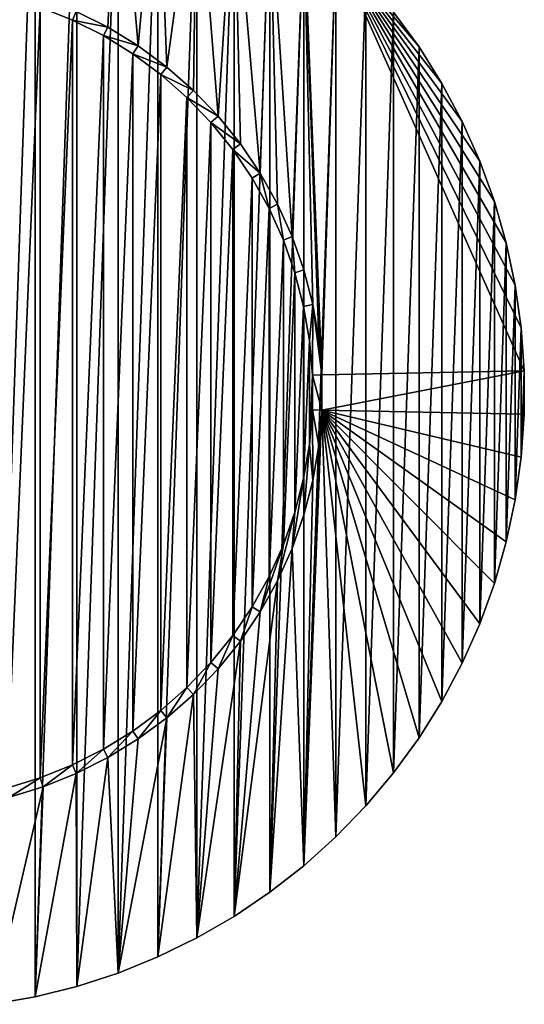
# Model space of a CAD drawing. Extents: x -300 to 306, y -600 to 600.
# Tile 24 of 33: x -220 to -193, y 259 to 311. Entities that reach past the tile are written whole.
import ezdxf

# ---------------------------------------------------------------- set-up
doc = ezdxf.new("R2010")
doc.units = 0
doc.header["$MEASUREMENT"] = 0

msp = doc.modelspace()

# ---------------------------------------------------------------- linework, layer by layer
for points in [[(-221.245193, 258.816315, -29), (-219.0112, 322.789795, -29), (-221.245193, 323.183685, -29)], [(-219.0112, 259.210205, -29), (-219.0112, 322.789795, -29), (-221.245193, 258.816315, -29)], [(-219.0112, 259.210205, -29), (-216.810104, 322.240997, -29), (-219.0112, 322.789795, -29)], [(-216.810104, 259.759003, -29), (-216.810104, 322.240997, -29), (-219.0112, 259.210205, -29)], [(-216.810104, 259.759003, -29), (-214.652603, 321.540009, -29), (-216.810104, 322.240997, -29)], [(-216.846207, 311.046997, -30), (-214.652603, 321.540009, -30), (-215.178696, 310.206299, -30)], [(-214.652603, 260.459991, -29), (-214.652603, 321.540009, -29), (-216.810104, 259.759003, -29)], [(-215.178696, 310.206299, -30), (-214.652603, 321.540009, -30), (-213.588501, 309.227203, -30)], [(-213.588501, 309.227203, -30), (-214.652603, 321.540009, -30), (-212.549393, 320.690186, -30)], [(-214.652603, 260.459991, -29), (-212.549393, 320.690186, -29), (-214.652603, 321.540009, -29)], [(-212.549393, 261.309814, -29), (-212.549393, 320.690186, -29), (-214.652603, 260.459991, -29)], [(-213.588501, 309.227203, -30), (-212.549393, 320.690186, -30), (-212.087097, 308.116791, -30)], [(-212.087097, 308.116791, -30), (-212.549393, 320.690186, -30), (-210.510498, 319.695801, -30)], [(-212.549393, 261.309814, -29), (-210.510498, 319.695801, -29), (-212.549393, 320.690186, -29)], [(-210.510498, 262.304199, -29), (-210.510498, 319.695801, -29), (-212.549393, 261.309814, -29)], [(-212.087097, 308.116791, -30), (-210.510498, 319.695801, -30), (-210.685303, 306.882996, -30)], [(-210.685303, 306.882996, -30), (-210.510498, 319.695801, -30), (-209.393204, 305.534912, -30)], [(-209.393204, 305.534912, -30), (-210.510498, 319.695801, -30), (-208.545898, 318.561615, -30)], [(-210.510498, 262.304199, -29), (-208.545898, 318.561615, -29), (-210.510498, 319.695801, -29)], [(-208.545898, 263.438385, -29), (-208.545898, 318.561615, -29), (-210.510498, 262.304199, -29)], [(-209.393204, 305.534912, -30), (-208.545898, 318.561615, -30), (-208.220001, 304.081909, -30)], [(-207.174301, 302.53479, -30), (-208.220001, 304.081909, -30), (-208.545898, 318.561615, -30)], [(-206.665298, 317.293091, -30), (-207.174301, 302.53479, -30), (-208.545898, 318.561615, -30)], [(-208.545898, 263.438385, -29), (-206.665298, 317.293091, -29), (-208.545898, 318.561615, -29)], [(-206.665298, 264.706909, -29), (-206.665298, 317.293091, -29), (-208.545898, 263.438385, -29)], [(-206.665298, 317.293091, -30), (-206.263596, 300.90451, -30), (-207.174301, 302.53479, -30)], [(-204.877701, 315.896515, -30), (-205.4944, 299.202911, -30), (-206.665298, 317.293091, -30)], [(-205.4944, 299.202911, -30), (-206.263596, 300.90451, -30), (-206.665298, 317.293091, -30)], [(-206.665298, 264.706909, -29), (-204.877701, 315.896515, -29), (-206.665298, 317.293091, -29)], [(-204.877701, 266.103485, -29), (-204.877701, 315.896515, -29), (-206.665298, 264.706909, -29)], [(-204.877701, 315.896515, -30), (-204.872299, 297.442108, -30), (-205.4944, 299.202911, -30)], [(-203.191895, 314.37851, -30), (-203.927795, 291.933685, -30), (-204.877701, 315.896515, -30)], [(-204.877701, 315.896515, -30), (-203.927795, 291.933685, -30), (-204.086197, 293.794403, -30)], [(-204.877701, 315.896515, -30), (-204.086197, 293.794403, -30), (-204.401794, 295.634888, -30)], [(-204.877701, 315.896515, -30), (-204.401794, 295.634888, -30), (-204.872299, 297.442108, -30)], [(-204.877701, 266.103485, -29), (-203.191895, 314.37851, -29), (-204.877701, 315.896515, -29)], [(-203.191895, 267.62149, -29), (-203.191895, 314.37851, -29), (-204.877701, 266.103485, -29)], [(-203.191895, 314.37851, -30), (-193.288101, 292.134186, -30), (-203.927795, 291.933685, -30)], [(-203.191895, 314.37851, -30), (-200.158005, 311.009003, -30), (-198.8246, 309.173798, -30)], [(-203.191895, 314.37851, -30), (-198.8246, 309.173798, -30), (-197.622498, 307.25, -30)], [(-203.191895, 314.37851, -30), (-197.622498, 307.25, -30), (-196.557495, 305.247101, -30)], [(-203.191895, 314.37851, -30), (-196.557495, 305.247101, -30), (-195.634796, 303.174713, -30)], [(-203.191895, 314.37851, -30), (-195.634796, 303.174713, -30), (-194.858994, 301.043091, -30)], [(-203.191895, 314.37851, -30), (-194.858994, 301.043091, -30), (-194.233704, 298.862488, -30)], [(-203.191895, 314.37851, -30), (-194.233704, 298.862488, -30), (-193.7621, 296.643585, -30)], [(-203.191895, 314.37851, -30), (-193.7621, 296.643585, -30), (-193.446396, 294.397186, -30)], [(-203.191895, 314.37851, -30), (-193.446396, 294.397186, -30), (-193.288101, 292.134186, -30)], [(-203.191895, 267.62149, -29), (-201.616104, 312.746704, -29), (-203.191895, 314.37851, -29)], [(-201.616104, 269.253296, -29), (-201.616104, 312.746704, -29), (-203.191895, 267.62149, -29)], [(-201.616104, 269.253296, -29), (-200.158005, 311.009003, -29), (-201.616104, 312.746704, -29)], [(-220.490494, 270.193787, -30), (-220.490494, 311.806213, -30), (-218.745499, 311.271912, -30)], [(-220.490494, 270.193787, -30), (-218.745499, 311.271912, -30), (-218.745499, 270.728088, -30)], [(-218.745499, 270.728088, -30), (-218.745499, 311.271912, -30), (-217.052094, 310.5914, -30)], [(-218.745499, 311.271912, -30), (-218.745499, 311.271912, -29.5), (-217.052094, 310.5914, -30)], [(-217.052094, 310.5914, -30), (-218.745499, 311.271912, -29.5), (-217.052094, 310.5914, -29.5)], [(-218.745499, 311.271912, -29.5), (-216.846207, 311.046997, -29.5), (-217.052094, 310.5914, -29.5)], [(-217.052094, 310.5914, -29.5), (-216.846207, 311.046997, -29.5), (-215.178696, 310.206299, -29.5)], [(-215.178696, 310.206299, -30), (-215.178696, 310.206299, -29.5), (-216.846207, 311.046997, -29.5)], [(-215.178696, 310.206299, -30), (-216.846207, 311.046997, -29.5), (-216.846207, 311.046997, -30)], [(-200.158005, 270.990997, -29), (-200.158005, 311.009003, -29), (-201.616104, 269.253296, -29)], [(-200.158005, 270.990997, -29), (-198.8246, 309.173798, -29), (-200.158005, 311.009003, -29)], [(-200.158005, 311.009003, -30), (-200.158005, 311.009003, -29), (-198.8246, 309.173798, -30)], [(-198.8246, 309.173798, -30), (-200.158005, 311.009003, -29), (-198.8246, 309.173798, -29)], [(-218.745499, 270.728088, -30), (-217.052094, 310.5914, -30), (-217.052094, 271.4086, -30)], [(-217.052094, 271.4086, -30), (-217.052094, 310.5914, -30), (-215.422501, 309.769806, -30)], [(-217.052094, 310.5914, -30), (-217.052094, 310.5914, -29.5), (-215.422501, 309.769806, -30)], [(-215.422501, 309.769806, -30), (-217.052094, 310.5914, -29.5), (-215.422501, 309.769806, -29.5)], [(-217.052094, 310.5914, -29.5), (-215.178696, 310.206299, -29.5), (-215.422501, 309.769806, -29.5)], [(-217.052094, 271.4086, -30), (-215.422501, 309.769806, -30), (-215.422501, 272.230194, -30)], [(-215.422501, 309.769806, -29.5), (-215.178696, 310.206299, -29.5), (-213.588501, 309.227203, -29.5)], [(-215.422501, 272.230194, -30), (-215.422501, 309.769806, -30), (-213.8685, 308.812988, -30)], [(-215.422501, 309.769806, -30), (-215.422501, 309.769806, -29.5), (-213.8685, 308.812988, -30)], [(-213.8685, 308.812988, -30), (-215.422501, 309.769806, -29.5), (-213.8685, 308.812988, -29.5)], [(-215.422501, 309.769806, -29.5), (-213.588501, 309.227203, -29.5), (-213.8685, 308.812988, -29.5)], [(-213.588501, 309.227203, -30), (-213.588501, 309.227203, -29.5), (-215.178696, 310.206299, -29.5)], [(-213.588501, 309.227203, -30), (-215.178696, 310.206299, -29.5), (-215.178696, 310.206299, -30)], [(-213.8685, 308.812988, -29.5), (-213.588501, 309.227203, -29.5), (-212.087097, 308.116791, -29.5)], [(-212.087097, 308.116791, -30), (-212.087097, 308.116791, -29.5), (-213.588501, 309.227203, -29.5)], [(-212.087097, 308.116791, -30), (-213.588501, 309.227203, -29.5), (-213.588501, 309.227203, -30)], [(-215.422501, 272.230194, -30), (-213.8685, 308.812988, -30), (-213.8685, 273.187012, -30)], [(-213.8685, 273.187012, -30), (-213.8685, 308.812988, -30), (-212.401306, 307.727814, -30)], [(-213.8685, 308.812988, -30), (-213.8685, 308.812988, -29.5), (-212.401306, 307.727814, -30)], [(-212.401306, 307.727814, -30), (-213.8685, 308.812988, -29.5), (-212.401306, 307.727814, -29.5)], [(-213.8685, 308.812988, -29.5), (-212.087097, 308.116791, -29.5), (-212.401306, 307.727814, -29.5)], [(-198.8246, 272.826202, -29), (-198.8246, 309.173798, -29), (-200.158005, 270.990997, -29)], [(-198.8246, 272.826202, -29), (-197.622498, 307.25, -29), (-198.8246, 309.173798, -29)], [(-198.8246, 309.173798, -30), (-198.8246, 309.173798, -29), (-197.622498, 307.25, -30)], [(-197.622498, 307.25, -30), (-198.8246, 309.173798, -29), (-197.622498, 307.25, -29)], [(-213.8685, 273.187012, -30), (-212.401306, 307.727814, -30), (-212.401306, 274.272186, -30)], [(-212.401306, 307.727814, -29.5), (-212.087097, 308.116791, -29.5), (-210.685303, 306.882996, -29.5)], [(-212.401306, 274.272186, -30), (-212.401306, 307.727814, -30), (-211.031296, 306.522095, -30)], [(-212.401306, 307.727814, -30), (-212.401306, 307.727814, -29.5), (-211.031296, 306.522095, -30)], [(-211.031296, 306.522095, -30), (-212.401306, 307.727814, -29.5), (-211.031296, 306.522095, -29.5)], [(-212.401306, 307.727814, -29.5), (-210.685303, 306.882996, -29.5), (-211.031296, 306.522095, -29.5)], [(-210.685303, 306.882996, -30), (-210.685303, 306.882996, -29.5), (-212.087097, 308.116791, -29.5)], [(-210.685303, 306.882996, -30), (-212.087097, 308.116791, -29.5), (-212.087097, 308.116791, -30)], [(-197.622498, 274.75, -29), (-197.622498, 307.25, -29), (-198.8246, 272.826202, -29)], [(-197.622498, 274.75, -29), (-196.557495, 305.247101, -29), (-197.622498, 307.25, -29)], [(-197.622498, 307.25, -30), (-197.622498, 307.25, -29), (-196.557495, 305.247101, -30)], [(-196.557495, 305.247101, -30), (-197.622498, 307.25, -29), (-196.557495, 305.247101, -29)], [(-211.031296, 306.522095, -29.5), (-210.685303, 306.882996, -29.5), (-209.393204, 305.534912, -29.5)], [(-209.393204, 305.534912, -30), (-209.393204, 305.534912, -29.5), (-210.685303, 306.882996, -29.5)], [(-209.393204, 305.534912, -30), (-210.685303, 306.882996, -29.5), (-210.685303, 306.882996, -30)], [(-212.401306, 274.272186, -30), (-211.031296, 306.522095, -30), (-211.031296, 275.477905, -30)], [(-211.031296, 275.477905, -30), (-211.031296, 306.522095, -30), (-209.768494, 305.204498, -30)], [(-211.031296, 306.522095, -30), (-211.031296, 306.522095, -29.5), (-209.768494, 305.204498, -30)], [(-209.768494, 305.204498, -30), (-211.031296, 306.522095, -29.5), (-209.768494, 305.204498, -29.5)], [(-211.031296, 306.522095, -29.5), (-209.393204, 305.534912, -29.5), (-209.768494, 305.204498, -29.5)], [(-211.031296, 275.477905, -30), (-209.768494, 305.204498, -30), (-209.768494, 276.795502, -30)], [(-209.768494, 305.204498, -29.5), (-209.393204, 305.534912, -29.5), (-208.220001, 304.081909, -29.5)], [(-209.768494, 276.795502, -30), (-209.768494, 305.204498, -30), (-208.622101, 303.784607, -30)], [(-209.768494, 305.204498, -30), (-209.768494, 305.204498, -29.5), (-208.622101, 303.784607, -30)], [(-208.622101, 303.784607, -30), (-209.768494, 305.204498, -29.5), (-208.622101, 303.784607, -29.5)], [(-209.768494, 305.204498, -29.5), (-208.220001, 304.081909, -29.5), (-208.622101, 303.784607, -29.5)], [(-208.220001, 304.081909, -30), (-208.220001, 304.081909, -29.5), (-209.393204, 305.534912, -29.5)], [(-208.220001, 304.081909, -30), (-209.393204, 305.534912, -29.5), (-209.393204, 305.534912, -30)], [(-196.557495, 276.752899, -29), (-196.557495, 305.247101, -29), (-197.622498, 274.75, -29)], [(-196.557495, 276.752899, -29), (-195.634796, 303.174713, -29), (-196.557495, 305.247101, -29)], [(-196.557495, 305.247101, -30), (-196.557495, 305.247101, -29), (-195.634796, 303.174713, -30)], [(-195.634796, 303.174713, -30), (-196.557495, 305.247101, -29), (-195.634796, 303.174713, -29)], [(-208.622101, 303.784607, -29.5), (-208.220001, 304.081909, -29.5), (-207.174301, 302.53479, -29.5)], [(-207.174301, 302.53479, -30), (-207.174301, 302.53479, -29.5), (-208.220001, 304.081909, -29.5)], [(-207.174301, 302.53479, -30), (-208.220001, 304.081909, -29.5), (-208.220001, 304.081909, -30)], [(-209.768494, 276.795502, -30), (-208.622101, 303.784607, -30), (-208.622101, 278.215393, -30)], [(-208.622101, 278.215393, -30), (-208.622101, 303.784607, -30), (-207.600098, 302.272614, -30)], [(-208.622101, 303.784607, -30), (-208.622101, 303.784607, -29.5), (-207.600098, 302.272614, -30)], [(-207.600098, 302.272614, -30), (-208.622101, 303.784607, -29.5), (-207.600098, 302.272614, -29.5)], [(-208.622101, 303.784607, -29.5), (-207.174301, 302.53479, -29.5), (-207.600098, 302.272614, -29.5)], [(-195.634796, 278.825287, -29), (-195.634796, 303.174713, -29), (-196.557495, 276.752899, -29)], [(-195.634796, 278.825287, -29), (-194.858994, 301.043091, -29), (-195.634796, 303.174713, -29)], [(-195.634796, 303.174713, -30), (-195.634796, 303.174713, -29), (-194.858994, 301.043091, -30)], [(-194.858994, 301.043091, -30), (-195.634796, 303.174713, -29), (-194.858994, 301.043091, -29)], [(-207.600098, 302.272614, -29.5), (-207.174301, 302.53479, -29.5), (-206.710098, 300.679413, -29.5)], [(-206.263596, 300.90451, -30), (-206.263596, 300.90451, -29.5), (-207.174301, 302.53479, -29.5)], [(-206.263596, 300.90451, -30), (-207.174301, 302.53479, -29.5), (-207.174301, 302.53479, -30)], [(-206.263596, 300.90451, -29.5), (-206.710098, 300.679413, -29.5), (-207.174301, 302.53479, -29.5)], [(-208.622101, 278.215393, -30), (-207.600098, 302.272614, -30), (-207.600098, 279.727386, -30)], [(-207.600098, 279.727386, -30), (-207.600098, 302.272614, -30), (-206.710098, 300.679413, -30)], [(-207.600098, 302.272614, -30), (-207.600098, 302.272614, -29.5), (-206.710098, 300.679413, -30)], [(-206.710098, 300.679413, -30), (-207.600098, 302.272614, -29.5), (-206.710098, 300.679413, -29.5)], [(-194.858994, 280.956909, -29), (-194.858994, 301.043091, -29), (-195.634796, 278.825287, -29)], [(-194.858994, 280.956909, -29), (-194.233704, 298.862488, -29), (-194.858994, 301.043091, -29)], [(-194.858994, 301.043091, -30), (-194.858994, 301.043091, -29), (-194.233704, 298.862488, -30)], [(-194.233704, 298.862488, -30), (-194.858994, 301.043091, -29), (-194.233704, 298.862488, -29)], [(-207.600098, 279.727386, -30), (-206.710098, 300.679413, -30), (-206.710098, 281.320587, -30)], [(-206.263596, 300.90451, -29.5), (-205.958405, 299.016388, -29.5), (-206.710098, 300.679413, -29.5)], [(-206.710098, 281.320587, -30), (-206.710098, 300.679413, -30), (-205.958405, 299.016388, -30)], [(-206.710098, 300.679413, -30), (-206.710098, 300.679413, -29.5), (-205.958405, 299.016388, -30)], [(-205.958405, 299.016388, -30), (-206.710098, 300.679413, -29.5), (-205.958405, 299.016388, -29.5)], [(-205.4944, 299.202911, -30), (-205.4944, 299.202911, -29.5), (-206.263596, 300.90451, -29.5)], [(-205.4944, 299.202911, -30), (-206.263596, 300.90451, -29.5), (-206.263596, 300.90451, -30)], [(-205.4944, 299.202911, -29.5), (-205.958405, 299.016388, -29.5), (-206.263596, 300.90451, -29.5)], [(-206.710098, 281.320587, -30), (-205.958405, 299.016388, -30), (-205.958405, 282.983612, -30)], [(-205.4944, 299.202911, -29.5), (-205.350403, 297.295685, -29.5), (-205.958405, 299.016388, -29.5)], [(-205.958405, 282.983612, -30), (-205.958405, 299.016388, -30), (-205.350403, 297.295685, -30)], [(-205.958405, 299.016388, -30), (-205.958405, 299.016388, -29.5), (-205.350403, 297.295685, -30)], [(-205.350403, 297.295685, -30), (-205.958405, 299.016388, -29.5), (-205.350403, 297.295685, -29.5)], [(-204.872299, 297.442108, -30), (-204.872299, 297.442108, -29.5), (-205.4944, 299.202911, -29.5)], [(-204.872299, 297.442108, -30), (-205.4944, 299.202911, -29.5), (-205.4944, 299.202911, -30)], [(-204.872299, 297.442108, -29.5), (-205.350403, 297.295685, -29.5), (-205.4944, 299.202911, -29.5)], [(-194.233704, 283.137512, -29), (-194.233704, 298.862488, -29), (-194.858994, 280.956909, -29)], [(-194.233704, 283.137512, -29), (-193.7621, 296.643585, -29), (-194.233704, 298.862488, -29)], [(-194.233704, 298.862488, -30), (-194.233704, 298.862488, -29), (-193.7621, 296.643585, -30)], [(-193.7621, 296.643585, -30), (-194.233704, 298.862488, -29), (-193.7621, 296.643585, -29)], [(-205.958405, 282.983612, -30), (-205.350403, 297.295685, -30), (-205.350403, 284.704315, -30)], [(-204.872299, 297.442108, -29.5), (-204.890503, 295.529602, -29.5), (-205.350403, 297.295685, -29.5)], [(-205.350403, 284.704315, -30), (-205.350403, 297.295685, -30), (-204.890503, 295.529602, -30)], [(-205.350403, 297.295685, -30), (-205.350403, 297.295685, -29.5), (-204.890503, 295.529602, -30)], [(-204.890503, 295.529602, -30), (-205.350403, 297.295685, -29.5), (-204.890503, 295.529602, -29.5)], [(-204.401794, 295.634888, -29.5), (-204.890503, 295.529602, -29.5), (-204.872299, 297.442108, -29.5)], [(-204.401794, 295.634888, -30), (-204.401794, 295.634888, -29.5), (-204.872299, 297.442108, -29.5)], [(-204.401794, 295.634888, -30), (-204.872299, 297.442108, -29.5), (-204.872299, 297.442108, -30)], [(-193.7621, 285.356415, -29), (-193.7621, 296.643585, -29), (-194.233704, 283.137512, -29)], [(-193.7621, 285.356415, -29), (-193.446396, 294.397186, -29), (-193.7621, 296.643585, -29)], [(-193.7621, 296.643585, -30), (-193.7621, 296.643585, -29), (-193.446396, 294.397186, -30)], [(-193.446396, 294.397186, -30), (-193.7621, 296.643585, -29), (-193.446396, 294.397186, -29)], [(-205.350403, 284.704315, -30), (-204.890503, 295.529602, -30), (-204.890503, 286.470398, -30)], [(-204.401794, 295.634888, -29.5), (-204.582108, 293.730896, -29.5), (-204.890503, 295.529602, -29.5)], [(-204.890503, 286.470398, -30), (-204.890503, 295.529602, -30), (-204.582108, 293.730896, -30)], [(-204.890503, 295.529602, -30), (-204.890503, 295.529602, -29.5), (-204.582108, 293.730896, -30)], [(-204.582108, 293.730896, -30), (-204.890503, 295.529602, -29.5), (-204.582108, 293.730896, -29.5)], [(-204.427399, 291.912506, -29.5), (-204.582108, 293.730896, -29.5), (-204.401794, 295.634888, -29.5)], [(-203.927795, 291.933685, -29.5), (-204.427399, 291.912506, -29.5), (-204.401794, 295.634888, -29.5)], [(-204.086197, 293.794403, -30), (-204.086197, 293.794403, -29.5), (-204.401794, 295.634888, -29.5)], [(-204.086197, 293.794403, -30), (-204.401794, 295.634888, -29.5), (-204.401794, 295.634888, -30)], [(-203.927795, 291.933685, -29.5), (-204.401794, 295.634888, -29.5), (-204.086197, 293.794403, -29.5)], [(-193.446396, 287.602814, -29), (-193.446396, 294.397186, -29), (-193.7621, 285.356415, -29)], [(-193.446396, 287.602814, -29), (-193.288101, 292.134186, -29), (-193.446396, 294.397186, -29)], [(-193.446396, 294.397186, -30), (-193.446396, 294.397186, -29), (-193.288101, 292.134186, -30)], [(-193.288101, 292.134186, -30), (-193.446396, 294.397186, -29), (-193.288101, 292.134186, -29)], [(-204.890503, 286.470398, -30), (-204.582108, 293.730896, -30), (-204.582108, 288.269104, -30)], [(-204.582108, 288.269104, -30), (-204.582108, 293.730896, -30), (-204.427399, 291.912506, -30)], [(-204.582108, 293.730896, -30), (-204.582108, 293.730896, -29.5), (-204.427399, 291.912506, -30)], [(-204.427399, 291.912506, -30), (-204.582108, 293.730896, -29.5), (-204.427399, 291.912506, -29.5)], [(-203.927795, 291.933685, -30), (-204.086197, 293.794403, -29.5), (-204.086197, 293.794403, -30)], [(-204.086197, 293.794403, -29.5), (-203.927795, 291.933685, -30), (-203.927795, 291.933685, -29.5)], [(-203.927795, 290.066315, -30), (-203.927795, 291.933685, -30), (-193.288101, 292.134186, -30)], [(-203.927795, 290.066315, -30), (-193.288101, 292.134186, -30), (-193.288101, 289.865814, -30)], [(-193.288101, 289.865814, -29), (-193.288101, 292.134186, -29), (-193.446396, 287.602814, -29)], [(-193.288101, 292.134186, -30), (-193.288101, 292.134186, -29), (-193.288101, 289.865814, -30)], [(-193.288101, 289.865814, -30), (-193.288101, 292.134186, -29), (-193.288101, 289.865814, -29)], [(-204.582108, 288.269104, -30), (-204.427399, 291.912506, -30), (-204.427399, 290.087494, -30)], [(-203.927795, 290.066315, -29.5), (-204.427399, 291.912506, -29.5), (-203.927795, 291.933685, -29.5)], [(-204.427399, 291.912506, -30), (-204.427399, 291.912506, -29.5), (-204.427399, 290.087494, -30)], [(-204.427399, 290.087494, -30), (-204.427399, 291.912506, -29.5), (-204.427399, 290.087494, -29.5)], [(-203.927795, 290.066315, -29.5), (-204.427399, 290.087494, -29.5), (-204.427399, 291.912506, -29.5)], [(-203.927795, 291.933685, -29.5), (-203.927795, 291.933685, -30), (-203.927795, 290.066315, -30)], [(-203.927795, 291.933685, -29.5), (-203.927795, 290.066315, -30), (-203.927795, 290.066315, -29.5)], [(-203.927795, 290.066315, -30), (-203.191895, 267.62149, -30), (-204.877701, 266.103485, -30)], [(-204.877701, 266.103485, -30), (-204.086197, 288.205597, -30), (-203.927795, 290.066315, -30)], [(-204.427399, 290.087494, -30), (-204.427399, 290.087494, -29.5), (-204.582108, 288.269104, -30)], [(-204.582108, 288.269104, -30), (-204.427399, 290.087494, -29.5), (-204.582108, 288.269104, -29.5)], [(-204.582108, 288.269104, -29.5), (-204.427399, 290.087494, -29.5), (-204.401794, 286.365112, -29.5)], [(-204.427399, 290.087494, -29.5), (-204.086197, 288.205597, -29.5), (-204.401794, 286.365112, -29.5)], [(-204.086197, 288.205597, -29.5), (-204.427399, 290.087494, -29.5), (-203.927795, 290.066315, -29.5)], [(-203.927795, 290.066315, -29.5), (-203.927795, 290.066315, -30), (-204.086197, 288.205597, -30)], [(-203.927795, 290.066315, -29.5), (-204.086197, 288.205597, -30), (-204.086197, 288.205597, -29.5)], [(-203.927795, 290.066315, -30), (-193.288101, 289.865814, -30), (-193.446396, 287.602814, -30)], [(-203.927795, 290.066315, -30), (-193.446396, 287.602814, -30), (-193.7621, 285.356415, -30)], [(-203.927795, 290.066315, -30), (-193.7621, 285.356415, -30), (-194.233704, 283.137512, -30)], [(-203.927795, 290.066315, -30), (-194.233704, 283.137512, -30), (-194.858994, 280.956909, -30)], [(-203.927795, 290.066315, -30), (-194.858994, 280.956909, -30), (-195.634796, 278.825287, -30)], [(-203.927795, 290.066315, -30), (-195.634796, 278.825287, -30), (-196.557495, 276.752899, -30)], [(-203.927795, 290.066315, -30), (-196.557495, 276.752899, -30), (-197.622498, 274.75, -30)], [(-203.927795, 290.066315, -30), (-197.622498, 274.75, -30), (-198.8246, 272.826202, -30)], [(-203.927795, 290.066315, -30), (-198.8246, 272.826202, -30), (-200.158005, 270.990997, -30)], [(-203.927795, 290.066315, -30), (-200.158005, 270.990997, -30), (-201.616104, 269.253296, -30)], [(-203.927795, 290.066315, -30), (-201.616104, 269.253296, -30), (-203.191895, 267.62149, -30)], [(-193.288101, 289.865814, -30), (-193.288101, 289.865814, -29), (-193.446396, 287.602814, -30)], [(-193.446396, 287.602814, -30), (-193.288101, 289.865814, -29), (-193.446396, 287.602814, -29)], [(-204.582108, 288.269104, -30), (-204.582108, 288.269104, -29.5), (-204.890503, 286.470398, -30)], [(-204.890503, 286.470398, -30), (-204.582108, 288.269104, -29.5), (-204.890503, 286.470398, -29.5)], [(-204.872299, 284.557892, -29.5), (-204.890503, 286.470398, -29.5), (-204.582108, 288.269104, -29.5)], [(-204.877701, 266.103485, -30), (-204.401794, 286.365112, -30), (-204.086197, 288.205597, -30)], [(-204.872299, 284.557892, -29.5), (-204.582108, 288.269104, -29.5), (-204.401794, 286.365112, -29.5)], [(-204.086197, 288.205597, -29.5), (-204.086197, 288.205597, -30), (-204.401794, 286.365112, -30)], [(-204.086197, 288.205597, -29.5), (-204.401794, 286.365112, -30), (-204.401794, 286.365112, -29.5)], [(-193.446396, 287.602814, -30), (-193.446396, 287.602814, -29), (-193.7621, 285.356415, -30)], [(-193.7621, 285.356415, -30), (-193.446396, 287.602814, -29), (-193.7621, 285.356415, -29)], [(-205.4944, 282.797089, -29.5), (-205.350403, 284.704315, -29.5), (-204.890503, 286.470398, -29.5)], [(-205.4944, 282.797089, -29.5), (-204.890503, 286.470398, -29.5), (-204.872299, 284.557892, -29.5)], [(-204.890503, 286.470398, -30), (-204.890503, 286.470398, -29.5), (-205.350403, 284.704315, -30)], [(-205.350403, 284.704315, -30), (-204.890503, 286.470398, -29.5), (-205.350403, 284.704315, -29.5)], [(-204.877701, 266.103485, -30), (-204.872299, 284.557892, -30), (-204.401794, 286.365112, -30)], [(-204.401794, 286.365112, -29.5), (-204.401794, 286.365112, -30), (-204.872299, 284.557892, -30)], [(-204.401794, 286.365112, -29.5), (-204.872299, 284.557892, -30), (-204.872299, 284.557892, -29.5)], [(-193.7621, 285.356415, -30), (-193.7621, 285.356415, -29), (-194.233704, 283.137512, -30)], [(-194.233704, 283.137512, -30), (-193.7621, 285.356415, -29), (-194.233704, 283.137512, -29)], [(-206.263596, 281.09549, -29.5), (-205.958405, 282.983612, -29.5), (-205.350403, 284.704315, -29.5)], [(-206.263596, 281.09549, -29.5), (-205.350403, 284.704315, -29.5), (-205.4944, 282.797089, -29.5)], [(-205.350403, 284.704315, -30), (-205.350403, 284.704315, -29.5), (-205.958405, 282.983612, -30)], [(-205.958405, 282.983612, -30), (-205.350403, 284.704315, -29.5), (-205.958405, 282.983612, -29.5)], [(-204.877701, 266.103485, -30), (-205.4944, 282.797089, -30), (-204.872299, 284.557892, -30)], [(-204.872299, 284.557892, -29.5), (-204.872299, 284.557892, -30), (-205.4944, 282.797089, -30)], [(-204.872299, 284.557892, -29.5), (-205.4944, 282.797089, -30), (-205.4944, 282.797089, -29.5)], [(-207.174301, 279.46521, -29.5), (-206.710098, 281.320587, -29.5), (-205.958405, 282.983612, -29.5)], [(-207.174301, 279.46521, -29.5), (-205.958405, 282.983612, -29.5), (-206.263596, 281.09549, -29.5)], [(-205.958405, 282.983612, -30), (-205.958405, 282.983612, -29.5), (-206.710098, 281.320587, -30)], [(-206.710098, 281.320587, -30), (-205.958405, 282.983612, -29.5), (-206.710098, 281.320587, -29.5)], [(-204.877701, 266.103485, -30), (-206.665298, 264.706909, -30), (-205.4944, 282.797089, -30)], [(-205.4944, 282.797089, -30), (-206.665298, 264.706909, -30), (-206.263596, 281.09549, -30)], [(-205.4944, 282.797089, -29.5), (-205.4944, 282.797089, -30), (-206.263596, 281.09549, -30)], [(-205.4944, 282.797089, -29.5), (-206.263596, 281.09549, -30), (-206.263596, 281.09549, -29.5)], [(-194.233704, 283.137512, -30), (-194.233704, 283.137512, -29), (-194.858994, 280.956909, -30)], [(-194.858994, 280.956909, -30), (-194.233704, 283.137512, -29), (-194.858994, 280.956909, -29)], [(-206.710098, 281.320587, -30), (-206.710098, 281.320587, -29.5), (-207.600098, 279.727386, -30)], [(-207.600098, 279.727386, -30), (-206.710098, 281.320587, -29.5), (-207.600098, 279.727386, -29.5)], [(-207.600098, 279.727386, -29.5), (-206.710098, 281.320587, -29.5), (-207.174301, 279.46521, -29.5)], [(-206.263596, 281.09549, -30), (-206.665298, 264.706909, -30), (-208.545898, 263.438385, -30)], [(-206.263596, 281.09549, -30), (-208.545898, 263.438385, -30), (-207.174301, 279.46521, -30)], [(-206.263596, 281.09549, -29.5), (-206.263596, 281.09549, -30), (-207.174301, 279.46521, -30)], [(-206.263596, 281.09549, -29.5), (-207.174301, 279.46521, -30), (-207.174301, 279.46521, -29.5)], [(-194.858994, 280.956909, -30), (-194.858994, 280.956909, -29), (-195.634796, 278.825287, -30)], [(-195.634796, 278.825287, -30), (-194.858994, 280.956909, -29), (-195.634796, 278.825287, -29)], [(-207.600098, 279.727386, -30), (-207.600098, 279.727386, -29.5), (-208.622101, 278.215393, -30)], [(-208.622101, 278.215393, -30), (-207.600098, 279.727386, -29.5), (-208.622101, 278.215393, -29.5)], [(-208.220001, 277.918091, -29.5), (-208.622101, 278.215393, -29.5), (-207.600098, 279.727386, -29.5)], [(-208.220001, 277.918091, -29.5), (-207.600098, 279.727386, -29.5), (-207.174301, 279.46521, -29.5)], [(-207.174301, 279.46521, -30), (-208.545898, 263.438385, -30), (-208.220001, 277.918091, -30)], [(-207.174301, 279.46521, -29.5), (-207.174301, 279.46521, -30), (-208.220001, 277.918091, -30)], [(-207.174301, 279.46521, -29.5), (-208.220001, 277.918091, -30), (-208.220001, 277.918091, -29.5)], [(-195.634796, 278.825287, -30), (-195.634796, 278.825287, -29), (-196.557495, 276.752899, -30)], [(-196.557495, 276.752899, -30), (-195.634796, 278.825287, -29), (-196.557495, 276.752899, -29)], [(-208.622101, 278.215393, -30), (-208.622101, 278.215393, -29.5), (-209.768494, 276.795502, -30)], [(-209.768494, 276.795502, -30), (-208.622101, 278.215393, -29.5), (-209.768494, 276.795502, -29.5)], [(-209.393204, 276.465088, -29.5), (-209.768494, 276.795502, -29.5), (-208.622101, 278.215393, -29.5)], [(-209.393204, 276.465088, -29.5), (-208.622101, 278.215393, -29.5), (-208.220001, 277.918091, -29.5)], [(-208.220001, 277.918091, -30), (-208.545898, 263.438385, -30), (-210.510498, 262.304199, -30)], [(-208.220001, 277.918091, -30), (-210.510498, 262.304199, -30), (-209.393204, 276.465088, -30)], [(-208.220001, 277.918091, -29.5), (-208.220001, 277.918091, -30), (-209.393204, 276.465088, -30)], [(-208.220001, 277.918091, -29.5), (-209.393204, 276.465088, -30), (-209.393204, 276.465088, -29.5)], [(-209.768494, 276.795502, -30), (-209.768494, 276.795502, -29.5), (-211.031296, 275.477905, -30)], [(-211.031296, 275.477905, -30), (-209.768494, 276.795502, -29.5), (-211.031296, 275.477905, -29.5)], [(-210.685303, 275.117004, -29.5), (-211.031296, 275.477905, -29.5), (-209.768494, 276.795502, -29.5)], [(-210.685303, 275.117004, -29.5), (-209.768494, 276.795502, -29.5), (-209.393204, 276.465088, -29.5)], [(-196.557495, 276.752899, -30), (-196.557495, 276.752899, -29), (-197.622498, 274.75, -30)], [(-197.622498, 274.75, -30), (-196.557495, 276.752899, -29), (-197.622498, 274.75, -29)], [(-210.510498, 262.304199, -30), (-210.685303, 275.117004, -30), (-209.393204, 276.465088, -30)], [(-209.393204, 276.465088, -29.5), (-209.393204, 276.465088, -30), (-210.685303, 275.117004, -30)], [(-209.393204, 276.465088, -29.5), (-210.685303, 275.117004, -30), (-210.685303, 275.117004, -29.5)], [(-212.549393, 261.309814, -30), (-212.087097, 273.883209, -30), (-210.685303, 275.117004, -30)], [(-212.549393, 261.309814, -30), (-210.685303, 275.117004, -30), (-210.510498, 262.304199, -30)], [(-211.031296, 275.477905, -30), (-211.031296, 275.477905, -29.5), (-212.401306, 274.272186, -30)], [(-212.401306, 274.272186, -30), (-211.031296, 275.477905, -29.5), (-212.401306, 274.272186, -29.5)], [(-212.087097, 273.883209, -29.5), (-212.401306, 274.272186, -29.5), (-211.031296, 275.477905, -29.5)], [(-212.087097, 273.883209, -29.5), (-211.031296, 275.477905, -29.5), (-210.685303, 275.117004, -29.5)], [(-210.685303, 275.117004, -29.5), (-210.685303, 275.117004, -30), (-212.087097, 273.883209, -30)], [(-210.685303, 275.117004, -29.5), (-212.087097, 273.883209, -30), (-212.087097, 273.883209, -29.5)], [(-197.622498, 274.75, -30), (-197.622498, 274.75, -29), (-198.8246, 272.826202, -30)], [(-198.8246, 272.826202, -30), (-197.622498, 274.75, -29), (-198.8246, 272.826202, -29)], [(-212.401306, 274.272186, -30), (-212.401306, 274.272186, -29.5), (-213.8685, 273.187012, -30)], [(-213.8685, 273.187012, -30), (-212.401306, 274.272186, -29.5), (-213.8685, 273.187012, -29.5)], [(-213.588501, 272.772797, -29.5), (-213.8685, 273.187012, -29.5), (-212.401306, 274.272186, -29.5)], [(-213.588501, 272.772797, -29.5), (-212.401306, 274.272186, -29.5), (-212.087097, 273.883209, -29.5)], [(-214.652603, 260.459991, -30), (-213.588501, 272.772797, -30), (-212.087097, 273.883209, -30)], [(-214.652603, 260.459991, -30), (-212.087097, 273.883209, -30), (-212.549393, 261.309814, -30)], [(-212.087097, 273.883209, -29.5), (-212.087097, 273.883209, -30), (-213.588501, 272.772797, -30)], [(-212.087097, 273.883209, -29.5), (-213.588501, 272.772797, -30), (-213.588501, 272.772797, -29.5)], [(-213.8685, 273.187012, -30), (-213.8685, 273.187012, -29.5), (-215.422501, 272.230194, -30)], [(-215.422501, 272.230194, -30), (-213.8685, 273.187012, -29.5), (-215.422501, 272.230194, -29.5)], [(-215.178696, 271.793701, -29.5), (-215.422501, 272.230194, -29.5), (-213.8685, 273.187012, -29.5)], [(-215.178696, 271.793701, -29.5), (-213.8685, 273.187012, -29.5), (-213.588501, 272.772797, -29.5)], [(-215.178696, 271.793701, -30), (-213.588501, 272.772797, -30), (-214.652603, 260.459991, -30)], [(-213.588501, 272.772797, -29.5), (-213.588501, 272.772797, -30), (-215.178696, 271.793701, -30)], [(-213.588501, 272.772797, -29.5), (-215.178696, 271.793701, -30), (-215.178696, 271.793701, -29.5)], [(-198.8246, 272.826202, -30), (-198.8246, 272.826202, -29), (-200.158005, 270.990997, -30)], [(-200.158005, 270.990997, -30), (-198.8246, 272.826202, -29), (-200.158005, 270.990997, -29)], [(-215.422501, 272.230194, -30), (-215.422501, 272.230194, -29.5), (-217.052094, 271.4086, -30)], [(-217.052094, 271.4086, -30), (-215.422501, 272.230194, -29.5), (-217.052094, 271.4086, -29.5)], [(-216.846207, 270.953003, -29.5), (-217.052094, 271.4086, -29.5), (-215.422501, 272.230194, -29.5)], [(-216.846207, 270.953003, -29.5), (-215.422501, 272.230194, -29.5), (-215.178696, 271.793701, -29.5)], [(-217.052094, 271.4086, -30), (-217.052094, 271.4086, -29.5), (-218.745499, 270.728088, -30)], [(-218.745499, 270.728088, -30), (-217.052094, 271.4086, -29.5), (-218.745499, 270.728088, -29.5)], [(-218.578903, 270.256714, -29.5), (-218.745499, 270.728088, -29.5), (-217.052094, 271.4086, -29.5)], [(-218.578903, 270.256714, -29.5), (-217.052094, 271.4086, -29.5), (-216.846207, 270.953003, -29.5)], [(-216.810104, 259.759003, -30), (-216.846207, 270.953003, -30), (-215.178696, 271.793701, -30)], [(-215.178696, 271.793701, -29.5), (-215.178696, 271.793701, -30), (-216.846207, 270.953003, -30)], [(-215.178696, 271.793701, -29.5), (-216.846207, 270.953003, -30), (-216.846207, 270.953003, -29.5)], [(-216.810104, 259.759003, -30), (-215.178696, 271.793701, -30), (-214.652603, 260.459991, -30)], [(-219.0112, 259.210205, -30), (-218.578903, 270.256714, -30), (-216.846207, 270.953003, -30)], [(-219.0112, 259.210205, -30), (-216.846207, 270.953003, -30), (-216.810104, 259.759003, -30)], [(-216.846207, 270.953003, -29.5), (-216.846207, 270.953003, -30), (-218.578903, 270.256714, -30)], [(-216.846207, 270.953003, -29.5), (-218.578903, 270.256714, -30), (-218.578903, 270.256714, -29.5)], [(-200.158005, 270.990997, -30), (-200.158005, 270.990997, -29), (-201.616104, 269.253296, -30)], [(-201.616104, 269.253296, -30), (-200.158005, 270.990997, -29), (-201.616104, 269.253296, -29)], [(-218.745499, 270.728088, -30), (-218.745499, 270.728088, -29.5), (-220.490494, 270.193787, -30)], [(-220.490494, 270.193787, -30), (-218.745499, 270.728088, -29.5), (-220.490494, 270.193787, -29.5)], [(-220.364502, 269.7099, -29.5), (-220.490494, 270.193787, -29.5), (-218.745499, 270.728088, -29.5)], [(-220.364502, 269.7099, -29.5), (-218.745499, 270.728088, -29.5), (-218.578903, 270.256714, -29.5)], [(-221.245193, 258.816315, -30), (-220.364502, 269.7099, -30), (-218.578903, 270.256714, -30)], [(-221.245193, 258.816315, -30), (-218.578903, 270.256714, -30), (-219.0112, 259.210205, -30)], [(-218.578903, 270.256714, -29.5), (-218.578903, 270.256714, -30), (-220.364502, 269.7099, -30)], [(-218.578903, 270.256714, -29.5), (-220.364502, 269.7099, -30), (-220.364502, 269.7099, -29.5)], [(-201.616104, 269.253296, -30), (-201.616104, 269.253296, -29), (-203.191895, 267.62149, -30)], [(-203.191895, 267.62149, -30), (-201.616104, 269.253296, -29), (-203.191895, 267.62149, -29)], [(-203.191895, 267.62149, -30), (-203.191895, 267.62149, -29), (-204.877701, 266.103485, -30)], [(-204.877701, 266.103485, -30), (-203.191895, 267.62149, -29), (-204.877701, 266.103485, -29)], [(-204.877701, 266.103485, -30), (-204.877701, 266.103485, -29), (-206.665298, 264.706909, -30)], [(-206.665298, 264.706909, -30), (-204.877701, 266.103485, -29), (-206.665298, 264.706909, -29)], [(-206.665298, 264.706909, -30), (-206.665298, 264.706909, -29), (-208.545898, 263.438385, -30)], [(-208.545898, 263.438385, -30), (-206.665298, 264.706909, -29), (-208.545898, 263.438385, -29)], [(-208.545898, 263.438385, -30), (-208.545898, 263.438385, -29), (-210.510498, 262.304199, -30)], [(-210.510498, 262.304199, -30), (-208.545898, 263.438385, -29), (-210.510498, 262.304199, -29)], [(-210.510498, 262.304199, -30), (-210.510498, 262.304199, -29), (-212.549393, 261.309814, -30)], [(-212.549393, 261.309814, -30), (-210.510498, 262.304199, -29), (-212.549393, 261.309814, -29)], [(-212.549393, 261.309814, -30), (-212.549393, 261.309814, -29), (-214.652603, 260.459991, -30)], [(-214.652603, 260.459991, -30), (-212.549393, 261.309814, -29), (-214.652603, 260.459991, -29)], [(-214.652603, 260.459991, -30), (-214.652603, 260.459991, -29), (-216.810104, 259.759003, -30)], [(-216.810104, 259.759003, -30), (-214.652603, 260.459991, -29), (-216.810104, 259.759003, -29)], [(-216.810104, 259.759003, -30), (-216.810104, 259.759003, -29), (-219.0112, 259.210205, -30)], [(-219.0112, 259.210205, -30), (-216.810104, 259.759003, -29), (-219.0112, 259.210205, -29)], [(-219.0112, 259.210205, -30), (-219.0112, 259.210205, -29), (-221.245193, 258.816315, -30)], [(-221.245193, 258.816315, -30), (-219.0112, 259.210205, -29), (-221.245193, 258.816315, -29)]]:
    msp.add_3dface(points)

doc.saveas('drawing.dxf')
